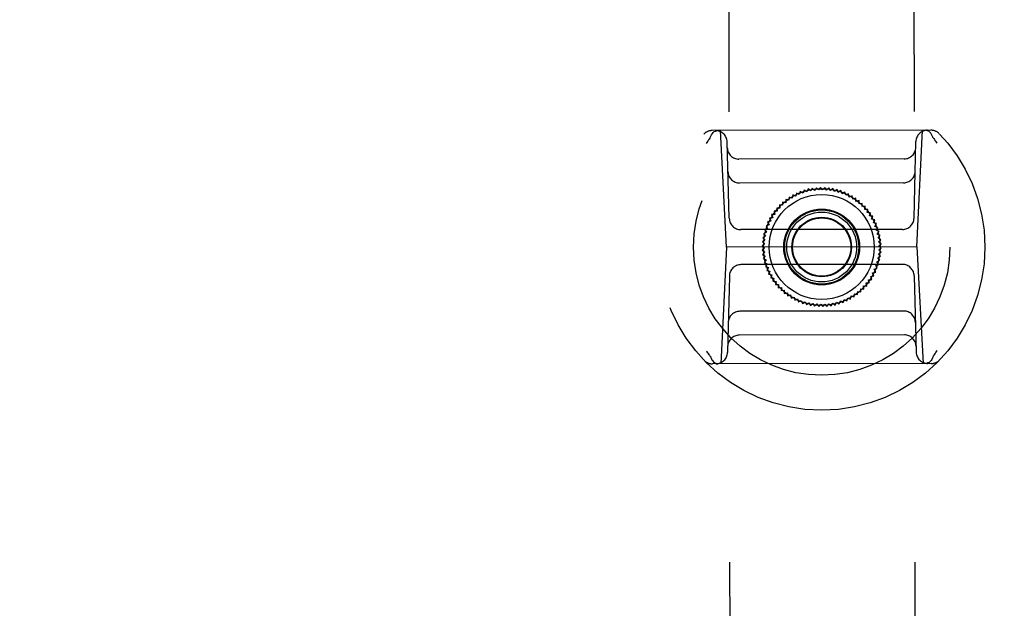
# Model space of a CAD drawing. Header units: inches. Extents: x 0 to 277, y 0 to 179.
# Tile 42 of 94: x 91.24 to 94.56, y 61.7 to 63.69. Entities that reach past the tile are written whole.
import ezdxf

# ---------------------------------------------------------------- set-up
doc = ezdxf.new("R2010")
doc.units = ezdxf.units.IN
doc.header["$LTSCALE"] = 15.20914
doc.header["$MEASUREMENT"] = 0
doc.linetypes.add('HIDDEN', pattern=[0.2, 0.1, -0.1])
doc.layers.get('0').update_dxf_attribs({"linetype": 'CONTINUOUS'})
for name, color, linetype in [('02___PRT_ALL_AXES', 7, 'CONTINUOUS'), ('DEFAULT_2', 8, 'HIDDEN'), ('DIMENSIONS', 7, 'CONTINUOUS')]:
    doc.layers.add(name, color=color, linetype=linetype)
doc.styles.get("Standard").update_dxf_attribs({"font": 'txt', "width": 0.8})
doc.dimstyles.new('DIMSTYLE_3', dxfattribs={"dimtxt": 1.268784, "dimasz": 1.626646, "dimexe": 0.09, "dimexo": 0.07, "dimgap": 0.039, "dimtad": 0, "dimtih": 1, "dimtoh": 1, "dimzin": 4, "dimdsep": 46, "dimtxsty": 'Standard', "dimblk": '_FILLED', "dimblk1": '_FILLED', "dimblk2": '_FILLED', "dimcen": 0.09, "dimadec": 0, "dimazin": 0, "dimtfac": 1, "dimtofl": 0, "dimtmove": 0, "dimatfit": 3, "dimldrblk": '_FILLED', "dimfxl": 0, "dimtolj": 1, "dimtzin": 4, "dimarcsym": 0})

# ---------------------------------------------------------------- blocks, each defined once
blk = doc.blocks.new('_FILLED')
at = {"color": 0, "linetype": 'ByBlock'}
blk.add_solid([(0, 0), (-1, 0.2), (-1, -0.2)], dxfattribs=at)
blk = doc.blocks.new('*D13')
at = {"layer": 'DIMENSIONS', "color": 2, "linetype": 'Continuous'}
for p, q in [((91.0932, 109.8409), (87.8399, 109.8409)), ((94.7182, 109.8409), (97.8426, 109.8409))]:
    blk.add_line(p, q, dxfattribs=at)
at = {"layer": 'DIMENSIONS', "color": 2, "linetype": 'Continuous', "xscale": 1.6266460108, "yscale": 1.6266460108, "zscale": 1.6266460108}
blk.add_blockref('_FILLED', (91.0932, 109.8409), dxfattribs=at)
at = {"layer": 'DIMENSIONS', "color": 2, "linetype": 'Continuous', "xscale": 1.6266460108, "yscale": 1.6266460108, "zscale": 1.6266460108, "rotation": 180}
blk.add_blockref('_FILLED', (94.7182, 109.8409), dxfattribs=at)
at = {"layer": 'DIMENSIONS', "color": 2, "linetype": 'Continuous', "insert": (98.477, 110.4753), "char_height": 1.26878, "width": 4.060108, "attachment_point": 1, "line_spacing_factor": 0.9}
blk.add_mtext('3.63', dxfattribs=at)

msp = doc.modelspace()

# ---------------------------------------------------------------- linework, layer by layer
at = {"layer": '02___PRT_ALL_AXES', "color": 8, "linetype": 'HIDDEN'}
for p, q in [((93.593, 89.2318), (93.6397, 59.7318)), ((94.218, 89.2328), (94.2647, 59.7328))]:
    msp.add_line(p, q, dxfattribs=at)
at = {"layer": 'DEFAULT_2', "color": 8, "linetype": 'HIDDEN'}
for p, q in [((94.3159, 63.3141), (93.5772, 63.3129)), ((93.6263, 62.9193), (93.6051, 63.313)), ((94.268, 62.9203), (94.288, 63.314)), ((93.6352, 63.0167), (93.628, 63.2746)), ((94.2589, 63.0177), (94.2652, 63.2757)), ((94.2254, 63.2175), (93.668, 63.2166)), ((94.2234, 63.1368), (93.6702, 63.1359)), ((93.8494, 63.0955), (93.8476, 63.0849)), ((93.8594, 63.0915), (93.8494, 63.0955)), ((93.8619, 63.1019), (93.8594, 63.0915)), ((93.8716, 63.0972), (93.8619, 63.1019)), ((93.8748, 63.1074), (93.8716, 63.0972)), ((93.8841, 63.102), (93.8748, 63.1074)), ((93.8881, 63.112), (93.8841, 63.102)), ((93.897, 63.106), (93.8881, 63.112)), ((93.9016, 63.1157), (93.897, 63.106)), ((93.9101, 63.109), (93.9016, 63.1157)), ((93.9154, 63.1184), (93.9101, 63.109)), ((93.9234, 63.1111), (93.9154, 63.1184)), ((93.9293, 63.1201), (93.9234, 63.1111)), ((93.9368, 63.1123), (93.9293, 63.1201)), ((93.9433, 63.1209), (93.9368, 63.1123)), ((93.9502, 63.1126), (93.9433, 63.1209)), ((93.9574, 63.1206), (93.9502, 63.1126)), ((93.9637, 63.1119), (93.9574, 63.1206)), ((93.9714, 63.1194), (93.9637, 63.1119)), ((93.977, 63.1103), (93.9714, 63.1194)), ((93.9852, 63.1173), (93.977, 63.1103)), ((93.9903, 63.1077), (93.9852, 63.1173)), ((93.9989, 63.1141), (93.9903, 63.1077)), ((94.0033, 63.1043), (93.9989, 63.1141)), ((94.0123, 63.1101), (94.0033, 63.1043)), ((94.016, 63.0999), (94.0123, 63.1101)), ((94.0255, 63.105), (94.016, 63.0999)), ((94.0284, 63.0947), (94.0255, 63.105)), ((94.0382, 63.0991), (94.0284, 63.0947)), ((94.0404, 63.0886), (94.0382, 63.0991)), ((93.8154, 63.0606), (93.8047, 63.0618)), ((93.8047, 63.0618), (93.8059, 63.0511)), ((93.8256, 63.0695), (93.815, 63.0714)), ((93.815, 63.0714), (93.8154, 63.0606)), ((93.8259, 63.0802), (93.8256, 63.0695)), ((93.8363, 63.0776), (93.8259, 63.0802)), ((93.8374, 63.0883), (93.8363, 63.0776)), ((93.8476, 63.0849), (93.8374, 63.0883)), ((94.0505, 63.0923), (94.0404, 63.0886)), ((94.0519, 63.0817), (94.0505, 63.0923)), ((94.0623, 63.0847), (94.0519, 63.0817)), ((94.063, 63.074), (94.0623, 63.0847)), ((94.0735, 63.0763), (94.063, 63.074)), ((94.0735, 63.0655), (94.0735, 63.0763)), ((94.0841, 63.0671), (94.0735, 63.0655)), ((94.0833, 63.0564), (94.0841, 63.0671)), ((93.789, 63.0301), (93.7783, 63.0291)), ((93.7783, 63.0291), (93.7817, 63.0188)), ((93.7971, 63.0409), (93.7864, 63.0406)), ((93.7864, 63.0406), (93.789, 63.0301)), ((93.8059, 63.0511), (93.7952, 63.0515)), ((93.7952, 63.0515), (93.7971, 63.0409)), ((94.094, 63.0572), (94.0833, 63.0564)), ((94.0925, 63.0466), (94.094, 63.0572)), ((94.1033, 63.0466), (94.0925, 63.0466)), ((94.101, 63.0361), (94.1033, 63.0466)), ((94.1117, 63.0354), (94.101, 63.0361)), ((94.1087, 63.0251), (94.1117, 63.0354)), ((93.7696, 62.9949), (93.7593, 62.9916)), ((93.7752, 63.0071), (93.7648, 63.0045)), ((93.7648, 63.0045), (93.7696, 62.9949)), ((93.7817, 63.0188), (93.7711, 63.017)), ((93.7711, 63.017), (93.7752, 63.0071)), ((94.1194, 63.0236), (94.1087, 63.0251)), ((94.1157, 63.0135), (94.1194, 63.0236)), ((94.1262, 63.0114), (94.1157, 63.0135)), ((94.1218, 63.0016), (94.1262, 63.0114)), ((94.1322, 62.9987), (94.1218, 63.0016)), ((94.1271, 62.9892), (94.1322, 62.9987)), ((94.2196, 62.9793), (93.6746, 62.9784)), ((93.7608, 62.9694), (93.7511, 62.9647)), ((93.7511, 62.9647), (93.7578, 62.9563)), ((93.7648, 62.9823), (93.7548, 62.9783)), ((93.7548, 62.9783), (93.7608, 62.9694)), ((93.7593, 62.9916), (93.7648, 62.9823)), ((94.1372, 62.9856), (94.1271, 62.9892)), ((94.1315, 62.9765), (94.1372, 62.9856)), ((94.1414, 62.9722), (94.1315, 62.9765)), ((94.135, 62.9635), (94.1414, 62.9722)), ((94.1445, 62.9585), (94.135, 62.9635)), ((93.7546, 62.9296), (93.7461, 62.923)), ((93.7558, 62.943), (93.7468, 62.937)), ((93.7468, 62.937), (93.7546, 62.9296)), ((93.7578, 62.9563), (93.7485, 62.9509)), ((93.7485, 62.9509), (93.7558, 62.943)), ((94.1376, 62.9503), (94.1445, 62.9585)), ((94.1467, 62.9446), (94.1376, 62.9503)), ((94.1392, 62.9369), (94.1467, 62.9446)), ((94.148, 62.9306), (94.1392, 62.9369)), ((94.14, 62.9235), (94.148, 62.9306)), ((93.6263, 62.9193), (93.6063, 62.5256)), ((94.268, 62.9203), (93.6263, 62.9193)), ((93.7461, 62.923), (93.7544, 62.9161)), ((93.7544, 62.9161), (93.7464, 62.9089)), ((93.7464, 62.9089), (93.7551, 62.9027)), ((93.7551, 62.9027), (93.7476, 62.895)), ((93.7476, 62.895), (93.7568, 62.8893)), ((94.1386, 62.8966), (94.1475, 62.9026)), ((94.1459, 62.8886), (94.1386, 62.8966)), ((94.1397, 62.91), (94.1483, 62.9166)), ((94.1475, 62.9026), (94.1397, 62.91)), ((94.1483, 62.9166), (94.14, 62.9235)), ((94.268, 62.9203), (94.2893, 62.5266)), ((94.2198, 62.8612), (93.6748, 62.8603)), ((93.7568, 62.8893), (93.7498, 62.8811)), ((93.7498, 62.8811), (93.7594, 62.8761)), ((93.7594, 62.8761), (93.753, 62.8674)), ((93.753, 62.8674), (93.7629, 62.8631)), ((93.7629, 62.8631), (93.7571, 62.854)), ((94.1296, 62.8573), (94.1396, 62.8613)), ((94.1335, 62.8702), (94.1432, 62.8749)), ((94.1396, 62.8613), (94.1335, 62.8702)), ((94.1365, 62.8833), (94.1459, 62.8886)), ((94.1432, 62.8749), (94.1365, 62.8833)), ((93.7571, 62.854), (93.7673, 62.8504)), ((93.7673, 62.8504), (93.7622, 62.8409)), ((93.7622, 62.8409), (93.7725, 62.838)), ((93.7725, 62.838), (93.7681, 62.8282)), ((93.7681, 62.8282), (93.7787, 62.826)), ((94.1191, 62.8325), (94.1296, 62.8351)), ((94.1232, 62.8226), (94.1191, 62.8325)), ((94.1248, 62.8447), (94.135, 62.848)), ((94.1296, 62.8351), (94.1248, 62.8447)), ((94.135, 62.848), (94.1296, 62.8573)), ((93.6355, 62.8219), (93.6291, 62.5639)), ((93.7787, 62.826), (93.775, 62.8159)), ((93.775, 62.8159), (93.7856, 62.8145)), ((93.7856, 62.8145), (93.7826, 62.8042)), ((93.7826, 62.8042), (93.7934, 62.8035)), ((93.7934, 62.8035), (93.7911, 62.793)), ((94.0972, 62.7987), (94.108, 62.799)), ((94.0992, 62.7881), (94.0972, 62.7987)), ((94.1053, 62.8094), (94.116, 62.8105)), ((94.108, 62.799), (94.1053, 62.8094)), ((94.1126, 62.8207), (94.1232, 62.8226)), ((94.116, 62.8105), (94.1126, 62.8207)), ((94.2592, 62.8229), (94.2663, 62.5649)), ((93.7911, 62.793), (93.8018, 62.793)), ((93.8018, 62.793), (93.8003, 62.7824)), ((93.8003, 62.7824), (93.811, 62.7832)), ((93.811, 62.7832), (93.8102, 62.7725)), ((93.8102, 62.7725), (93.8209, 62.7741)), ((93.8209, 62.7741), (93.8209, 62.7633)), ((93.8209, 62.7633), (93.8314, 62.7656)), ((93.8314, 62.7656), (93.8321, 62.7549)), ((94.057, 62.7513), (94.058, 62.762)), ((94.058, 62.762), (94.0685, 62.7594)), ((94.0685, 62.7594), (94.0688, 62.7701)), ((94.0688, 62.7701), (94.0794, 62.7682)), ((94.0789, 62.779), (94.0896, 62.7778)), ((94.0794, 62.7682), (94.0789, 62.779)), ((94.0884, 62.7885), (94.0992, 62.7881)), ((94.0896, 62.7778), (94.0884, 62.7885)), ((93.8321, 62.7549), (93.8424, 62.7579)), ((93.8424, 62.7579), (93.8439, 62.7472)), ((93.8439, 62.7472), (93.854, 62.751)), ((93.854, 62.751), (93.8562, 62.7405)), ((93.8562, 62.7405), (93.866, 62.7449)), ((93.866, 62.7449), (93.8689, 62.7345)), ((93.8689, 62.7345), (93.8784, 62.7397)), ((93.8784, 62.7397), (93.882, 62.7295)), ((93.882, 62.7295), (93.8911, 62.7353)), ((93.8911, 62.7353), (93.8954, 62.7254)), ((93.8954, 62.7254), (93.9041, 62.7318)), ((93.9041, 62.7318), (93.9091, 62.7223)), ((93.9091, 62.7223), (93.9173, 62.7293)), ((93.9173, 62.7293), (93.923, 62.7201)), ((93.923, 62.7201), (93.9307, 62.7277)), ((93.9307, 62.7277), (93.937, 62.7189)), ((93.937, 62.7189), (93.9441, 62.727)), ((93.9441, 62.727), (93.951, 62.7187)), ((93.951, 62.7187), (93.9576, 62.7272)), ((93.9576, 62.7272), (93.965, 62.7195)), ((93.965, 62.7195), (93.971, 62.7284)), ((93.971, 62.7284), (93.9789, 62.7212)), ((93.9789, 62.7212), (93.9843, 62.7306)), ((93.9843, 62.7306), (93.9927, 62.7239)), ((93.9927, 62.7239), (93.9974, 62.7336)), ((93.9974, 62.7336), (94.0063, 62.7276)), ((94.0063, 62.7276), (94.0102, 62.7376)), ((94.0102, 62.7376), (94.0195, 62.7322)), ((94.0195, 62.7322), (94.0228, 62.7424)), ((94.0228, 62.7424), (94.0325, 62.7377)), ((94.0325, 62.7377), (94.035, 62.7481)), ((94.035, 62.7481), (94.045, 62.744)), ((94.045, 62.744), (94.0467, 62.7547)), ((94.0467, 62.7547), (94.057, 62.7513)), ((94.2241, 62.7037), (93.6709, 62.7028)), ((94.2264, 62.623), (93.6689, 62.6221)), ((94.3171, 62.5267), (93.5785, 62.5255))]:
    msp.add_line(p, q, dxfattribs=at)
for points in [[(93.571, 63.2893), (93.5728, 63.2943), (93.5752, 63.299), (93.578, 63.303), (93.5811, 63.3065), (93.5846, 63.3093), (93.5884, 63.3113), (93.5923, 63.3125), (93.5963, 63.3129)], [(94.3222, 63.2905), (94.3203, 63.2955), (94.318, 63.3001), (94.3152, 63.3042), (94.312, 63.3076), (94.3085, 63.3104), (94.3047, 63.3124), (94.3008, 63.3136), (94.2968, 63.314)], [(93.5699, 63.2873), (93.5678, 63.2844), (93.5656, 63.2815), (93.5635, 63.2786), (93.5614, 63.2756), (93.5593, 63.2726), (93.5572, 63.2696)], [(93.5699, 63.2873), (93.5701, 63.2876), (93.5703, 63.2879), (93.5705, 63.2883), (93.5707, 63.2886), (93.5708, 63.289), (93.571, 63.2893)], [(94.3233, 63.2885), (94.323, 63.2888), (94.3228, 63.2891), (94.3226, 63.2895), (94.3225, 63.2898), (94.3223, 63.2901), (94.3222, 63.2905)], [(94.3233, 63.2885), (94.3254, 63.2856), (94.3276, 63.2827), (94.3297, 63.2798), (94.3319, 63.2768), (94.334, 63.2738), (94.3361, 63.2709)], [(93.5711, 62.5511), (93.5689, 62.554), (93.5668, 62.5569), (93.5646, 62.5598), (93.5625, 62.5628), (93.5604, 62.5657), (93.5583, 62.5687)], [(94.3244, 62.5523), (94.3266, 62.5552), (94.3287, 62.5581), (94.3309, 62.561), (94.333, 62.564), (94.3351, 62.567), (94.3372, 62.57)], [(93.5711, 62.5511), (93.5713, 62.5508), (93.5715, 62.5505), (93.5717, 62.5501), (93.5719, 62.5498), (93.572, 62.5494), (93.5721, 62.5491)], [(93.5721, 62.5491), (93.574, 62.5441), (93.5764, 62.5394), (93.5792, 62.5354), (93.5824, 62.5319), (93.5859, 62.5292), (93.5896, 62.5272), (93.5935, 62.5259), (93.5975, 62.5255)], [(94.3234, 62.5503), (94.3215, 62.5453), (94.3192, 62.5406), (94.3164, 62.5365), (94.3132, 62.5331), (94.3097, 62.5303), (94.306, 62.5283), (94.302, 62.5271), (94.2981, 62.5266)], [(94.3244, 62.5523), (94.3242, 62.552), (94.324, 62.5517), (94.3238, 62.5513), (94.3236, 62.551), (94.3235, 62.5506), (94.3234, 62.5503)]]:
    msp.add_lwpolyline(points, dxfattribs=at)
for radius in [0.5512, 0.4331, 0.1969, 0.1772, 0.128, 0.125, 0.1179, 0.1004, 0.0984]:
    msp.add_circle((93.9472, 62.9198), radius, dxfattribs=at)
for centre, start, end in [((93.5773, 63.2735), 90.0907, 136.2777), ((93.5887, 63.2736), 1.5907, 90.0907), ((94.3046, 63.2747), 90.0907, 178.5907), ((94.3159, 63.2747), 43.9038, 90.0907), ((93.6679, 63.256), 181.5907, 270.0907), ((94.2254, 63.2568), 270.0907, 358.5907), ((93.6702, 63.1753), 181.5907, 270.0907), ((94.2234, 63.1761), 270.0907, 358.5907), ((93.6745, 63.0178), 181.5907, 270.0907), ((94.2195, 63.0186), 270.0907, 358.5907), ((93.6748, 62.8209), 90.0907, 178.5907), ((94.2198, 62.8218), 1.5907, 90.0907), ((93.671, 62.6634), 90.0907, 178.5907), ((94.2242, 62.6643), 1.5907, 90.0907), ((93.669, 62.5827), 90.0907, 178.5907), ((94.2264, 62.5836), 1.5907, 90.0907), ((93.5898, 62.5649), 270.0907, 358.5907), ((94.3057, 62.566), 181.5907, 270.0907), ((93.5784, 62.5649), 223.9038, 270.0907), ((94.3171, 62.566), 270.0907, 316.2777)]:
    msp.add_arc(centre, 0.0394, start, end, dxfattribs=at)

# ---------------------------------------------------------------- dimensions: what is measured, and where the dimension line sits
at = {"layer": 'DIMENSIONS', "color": 2, "linetype": 'Continuous'}
dim = msp.add_linear_dim(base=(91.0932079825, 109.8408984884), p1=(94.7182079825, 120.0444787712), p2=(91.0932079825, 58.7934787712), angle=180, dimstyle='DIMSTYLE_3', dxfattribs=at)
dim.commit()
dim.dimension.update_dxf_attribs({"geometry": '*D13', "text_midpoint": (100.5070499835, 109.8408984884), "dimtype": 160})

doc.saveas('drawing.dxf')
